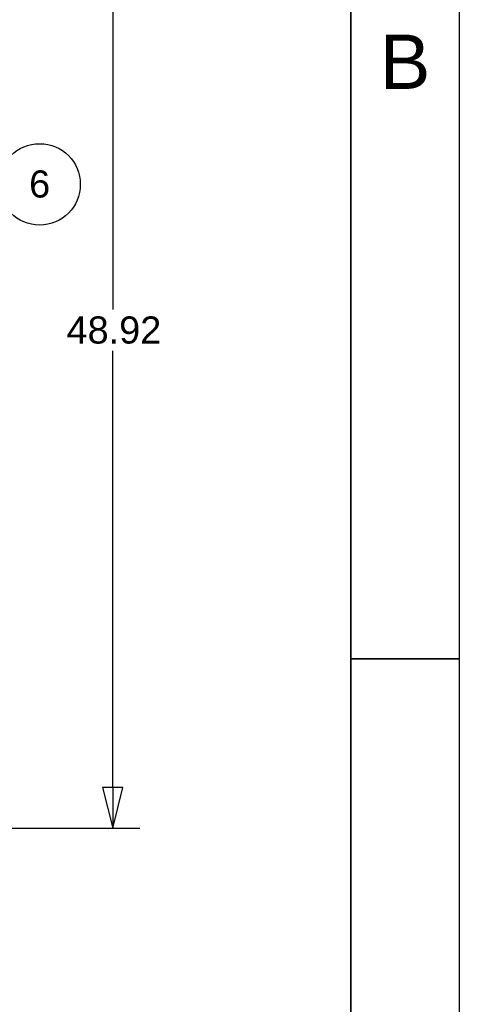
# Paper-space layout 'SHEET_3' of a CAD drawing. Header units: inches. Extents: x 3 to 360, y 8 to 227.
# Tile 81 of 117: x 338 to 360, y 47 to 95. Entities that reach past the tile are written whole.
import ezdxf
from ezdxf.enums import TextEntityAlignment as Align

# ---------------------------------------------------------------- set-up
doc = ezdxf.new("R2010")
doc.units = ezdxf.units.IN
doc.header["$LTSCALE"] = 10.666667
doc.header["$MEASUREMENT"] = 0
doc.layers.get('0').update_dxf_attribs({"lineweight": 25})
doc.layers.get('DEFPOINTS').update_dxf_attribs({"lineweight": 25})
for name, color, linetype, lineweight in [('BORDER', 7, 'Continuous', 25), ('BORDER_TEXT', 7, 'Continuous', 25), ('DIMEN', 7, 'Continuous', 25)]:
    doc.layers.add(name, color=color, linetype=linetype, lineweight=lineweight)
doc.styles.add('Current-ANSI', font='arial.ttf')
doc.styles.get("Standard").update_dxf_attribs({"font": 'arial.ttf'})
doc.styles.add('Text Style153', font='arial.ttf')
doc.dimstyles.new('DEFAULT-ANSI', dxfattribs={"dimscale": 10.666667, "dimtxt": 0.125, "dimasz": 0.1875, "dimexe": 0.125, "dimexo": 0.0625, "dimgap": 0.031496, "dimtad": 0, "dimtih": 1, "dimtoh": 1, "dimrnd": 1e-08, "dimzin": 4, "dimdsep": 46, "dimtxsty": 'Standard', "dimblk": 'Filled-1', "dimcen": 0.09, "dimdle": 0.393701, "dimclrd": 256, "dimclre": 256, "dimclrt": 256, "dimadec": 0, "dimazin": 1, "dimtfac": 1.504, "dimtofl": 0, "dimtmove": 0, "dimatfit": 3, "dimldrblk": 'Filled-1', "dimfxl": 1, "dimtolj": 1, "dimtzin": 4, "dimlwd": 25, "dimlwe": 25, "dimarcsym": 0})

# ---------------------------------------------------------------- blocks, each defined once
blk = doc.blocks.new('Borders ProEnergy ANSI-D')
at = {"layer": 'BORDER', "lineweight": 35}
for p, q in [((33.25, 20.75), (33.25, 1.25)), ((33.25, 6), (33.75, 6))]:
    blk.add_line(p, q, dxfattribs=at)
at = {"layer": 'DEFPOINTS'}
blk.add_line((33.75, 21.25), (33.75, 0.75), dxfattribs=at)
at = {"layer": 'BORDER_TEXT', "style": 'Text Style153'}
blk.add_text('B', height=0.25, dxfattribs=at).set_placement((33.5, 8.625), align=Align.CENTER)
blk = doc.blocks.new('Balloon115')
at = {"layer": 'DIMEN', "linetype": 'Continuous', "lineweight": 25}
for p, q in [((30.6763, 8.1519), (30.5555, 8.1842)), ((30.6844, 8.1821), (30.5555, 8.1842)), ((30.5555, 8.1842), (30.6538, 8.1297)), ((30.6682, 8.1217), (30.6844, 8.1821)), ((30.6642, 8.1239), (30.6682, 8.1217)), ((30.6763, 8.1519), (31.0972, 8.0391)), ((31.0972, 8.0391), (31.6315, 8.1478))]:
    blk.add_line(p, q, dxfattribs=at)
at = {"layer": 'DIMEN', "linetype": 'Continuous', "lineweight": 25, "flags": 128}
blk.add_lwpolyline([(30.6843, 8.1821), (30.5555, 8.1842), (30.6682, 8.1217), (30.6843, 8.1821)], dxfattribs=at)
at = {"layer": 'DIMEN'}
blk.add_circle((31.8149, 8.1851), 0.1875, dxfattribs=at)
blk.add_solid([(30.6843, 8.1821), (30.5555, 8.1842), (30.6682, 8.1217), (30.6843, 8.1821)], dxfattribs=at)
at = {"layer": 'DIMEN', "insert": (31.8149, 8.1861), "char_height": 0.125, "attachment_point": 5, "style": 'Current-ANSI'}
blk.add_mtext('6', dxfattribs=at)
blk = doc.blocks.new('Filled-1')
at = {"color": 0}
for p, q in [((0, 0), (-1, 0.25)), ((-1, 0.25), (-1, -0.25)), ((-1, 0), (0, 0)), ((-1, -0.25), (0, 0))]:
    blk.add_line(p, q, dxfattribs=at)
at = {"color": 0, "flags": 128}
blk.add_lwpolyline([(-1, -0.25), (0, 0), (-1, 0.25), (-1, -0.25)], dxfattribs=at)
at = {"color": 0}
blk.add_solid([(-1, -0.25), (0, 0), (-1, 0.25), (-1, -0.25)], dxfattribs=at)
blk = doc.blocks.new('*D59')
at = {"layer": 'DEFPOINTS', "color": 0, "linetype": 'Continuous'}
for p in [(327.321, 104.6), (342.952, 104.6), (326.575, 55.677)]:
    blk.add_point(p, dxfattribs=at)
at = {"layer": 'DIMEN', "linetype": 'Continuous', "lineweight": 25}
for p, q in [((327.988, 104.6), (344.285, 104.6)), ((342.952, 102.6), (342.952, 81.155)), ((342.952, 57.677), (342.952, 79.122)), ((327.242, 55.677), (344.285, 55.677))]:
    blk.add_line(p, q, dxfattribs=at)
at = {"layer": 'DIMEN', "linetype": 'Continuous', "lineweight": 25, "xscale": 2, "yscale": 2, "zscale": 2}
for p, rotation in [((342.952, 104.6), 90), ((342.952, 55.677), 270)]:
    blk.add_blockref('Filled-1', p, dxfattribs=dict(at, rotation=rotation))
at = {"layer": 'DIMEN', "linetype": 'Continuous', "lineweight": 25, "insert": (340.682, 80.819), "char_height": 1.3333, "attachment_point": 1}
blk.add_mtext('\\A1;48.92', dxfattribs=at)

psp = doc.layouts.new('SHEET_3')

# ---------------------------------------------------------------- block references
at = {"xscale": 10.66666666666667, "yscale": 10.66666666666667, "zscale": 10.66666666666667}
psp.add_blockref('Borders ProEnergy ANSI-D', (0, 0), dxfattribs=at)
at = {"layer": 'DIMEN', "xscale": 10.66666666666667, "yscale": 10.66666666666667, "zscale": 10.66666666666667}
psp.add_blockref('Balloon115', (0, 0), dxfattribs=at)

# ---------------------------------------------------------------- dimensions: what is measured, and where the dimension line sits
at = {"layer": 'DIMEN', "linetype": 'Continuous', "lineweight": 25}
dim = psp.add_linear_dim(base=(342.952, 104.6), p1=(326.575, 55.677), p2=(327.321, 104.6), angle=90, dimstyle='DEFAULT-ANSI', override={"dimdec": 2, "dimtp": 0, "dimtm": 0, "dimtdec": 2, "dimatfit": 1}, dxfattribs=at)
dim.commit()
dim.dimension.update_dxf_attribs({"geometry": '*D59', "text_midpoint": (342.952, 80.139), "dimtype": 160})

doc.saveas('drawing.dxf')
